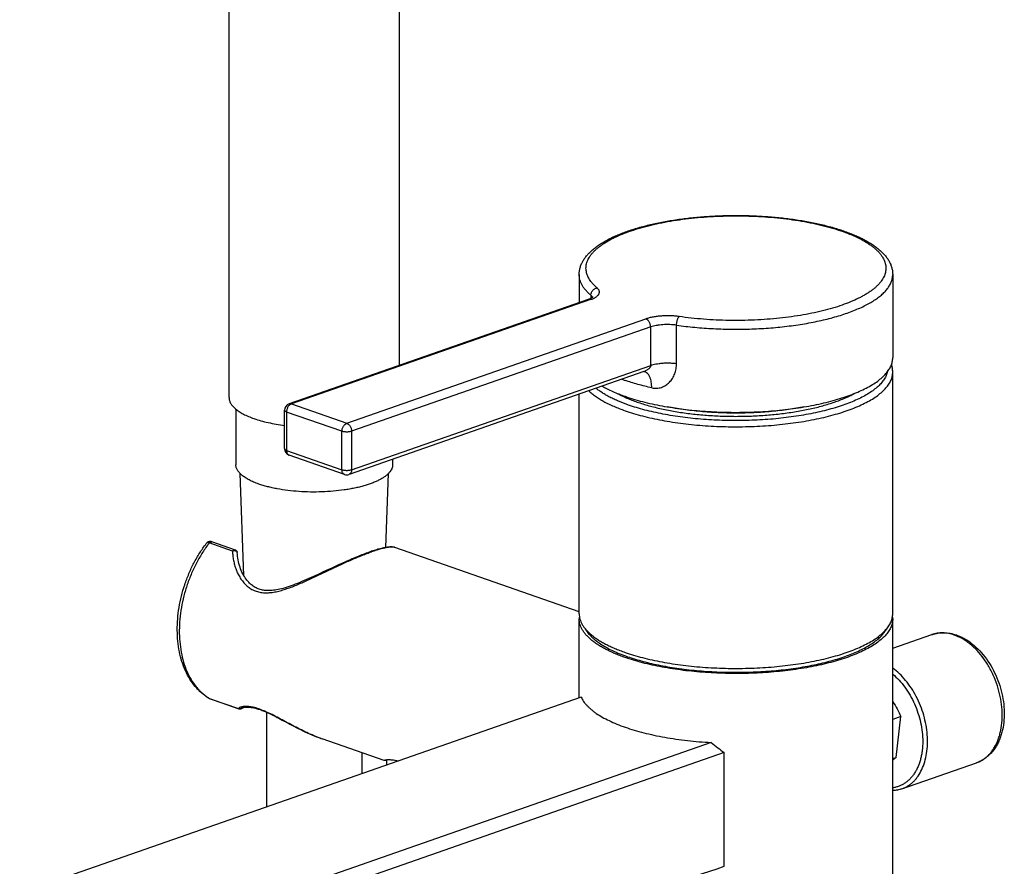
# Model space of a CAD drawing. Header units: millimetres. Extents: x 46 to 1053, y -1019 to 1364.
# Tile 3 of 31: x 133 to 277, y -146 to -21. Entities that reach past the tile are written whole.
import ezdxf

# ---------------------------------------------------------------- set-up
doc = ezdxf.new("R2010")
doc.units = ezdxf.units.MM
doc.header["$LTSCALE"] = 23.1
doc.layers.get('0').update_dxf_attribs({"linetype": 'CONTINUOUS'})

msp = doc.modelspace()

# ---------------------------------------------------------------- linework, layer by layer
at = {"color": 7, "linetype": 'CONTINUOUS'}
for p, q in [((188.72, -72.1), (188.72, 98)), ((163.72, -76.82), (163.72, 25.66)), ((215.09, -58.79), (215.09, -62.91)), ((261.09, -58.79), (261.09, -70.97)), ((216.8, -61.82), (216.8, -62.29)), ((216.42, -62.45), (172.53, -77.75)), ((216.75, -62.46), (172.86, -77.75)), ((180.99, -80.59), (224.88, -65.29)), ((229.38, -71.83), (229.38, -66.21)), ((225.58, -66.47), (181.7, -81.77)), ((225.58, -72.1), (225.58, -66.47)), ((181.7, -87.4), (225.58, -72.1)), ((224.59, -73.01), (181.32, -88.09)), ((261.09, -108.51), (261.09, -73.08)), ((215.09, -108.51), (215.09, -76.32)), ((172.86, -77.75), (180.99, -80.59)), ((164.72, -78.53), (164.72, -86.66)), ((171.86, -84.31), (171.86, -78.69)), ((172.15, -78.94), (172.15, -84.56)), ((180.29, -81.77), (172.15, -78.94)), ((180.29, -87.4), (180.29, -81.77)), ((181.7, -81.77), (181.7, -87.4)), ((172.15, -84.56), (180.29, -87.4)), ((180.66, -88.09), (172.53, -85.26)), ((187.72, -85.86), (187.72, -86.66)), ((165.89, -102.93), (165.33, -87.95)), ((186.7, -98.8), (187.11, -87.95)), ((160.37, -98.23), (160.37, -98.23)), ((164.23, -99.33), (160.81, -98.14)), ((164.66, -99.18), (161.18, -97.97)), ((164.93, -99.55), (164.93, -99.55)), ((188.02, -98.79), (188.02, -98.79)), ((215.09, -108.23), (188.02, -98.79)), ((215.09, -120.84), (215.09, -109.26)), ((261.09, -911.2), (261.09, -109.26)), ((261.09, -113.58), (266.85, -111.57)), ((215.38, -120.74), (133.01, -149.45)), ((160.7, -120.86), (160.7, -120.86)), ((160.7, -120.86), (160.7, -120.86)), ((160.81, -120.92), (165.1, -122.41)), ((160.85, -120.94), (165.15, -122.44)), ((165.64, -122.33), (165.66, -122.32)), ((165.66, -122.32), (165.66, -122.32)), ((169.22, -122.95), (169.22, -136.83)), ((171.52, -124.1), (172.34, -124.53)), ((262.27, -123.6), (261.09, -124.01)), ((261.58, -129.59), (262.27, -123.6)), ((186.5, -130.03), (177.36, -126.84)), ((234.47, -127.39), (152.1, -156.11)), ((236.37, -128.88), (153.16, -157.88)), ((183.22, -128.89), (183.22, -131.95)), ((186.83, -129.91), (186.83, -130.69)), ((236.37, -145.54), (236.37, -128.88)), ((261.09, -129.76), (261.58, -129.59)), ((262.44, -134.18), (273.4, -130.36))]:
    msp.add_line(p, q, dxfattribs=at)
for points in [[(224.59, -73.01), (224.6, -73.01), (224.61, -73.01), (224.62, -73.01), (224.62, -73.01), (224.62, -73.01)], [(161.18, -97.97), (161.16, -97.96), (161.12, -97.95), (161.08, -97.94), (161.04, -97.94), (161, -97.93), (160.96, -97.93), (160.92, -97.93), (160.88, -97.93), (160.84, -97.94), (160.8, -97.95), (160.76, -97.96), (160.72, -97.97), (160.68, -97.98), (160.65, -98), (160.61, -98.02), (160.57, -98.04), (160.54, -98.06), (160.5, -98.08), (160.47, -98.11), (160.44, -98.14), (160.41, -98.17), (160.38, -98.21), (160.37, -98.23)], [(164.95, -99.81), (164.93, -99.54), (164.93, -99.51), (164.92, -99.49), (164.92, -99.46), (164.91, -99.43), (164.9, -99.41), (164.89, -99.38), (164.88, -99.36), (164.86, -99.34), (164.85, -99.32), (164.83, -99.3), (164.81, -99.28), (164.79, -99.26), (164.77, -99.24), (164.75, -99.23), (164.73, -99.21), (164.7, -99.2), (164.68, -99.19), (164.66, -99.18)], [(184.46, -99.43), (184.27, -99.5), (184.06, -99.57), (183.85, -99.65), (183.64, -99.73), (183.42, -99.81), (183.2, -99.9), (182.98, -99.99), (182.75, -100.08), (182.51, -100.17), (182.27, -100.27), (182.03, -100.38), (181.78, -100.48), (181.52, -100.59), (181.26, -100.7), (181, -100.82), (180.73, -100.94), (180.46, -101.06), (180.18, -101.19), (179.89, -101.31), (179.6, -101.45), (179.31, -101.58), (179.01, -101.72), (178.7, -101.86), (178.08, -102.15)], [(188.02, -98.79), (187.98, -98.78), (187.92, -98.76), (187.86, -98.75), (187.79, -98.74), (187.72, -98.73), (187.65, -98.72), (187.57, -98.72), (187.49, -98.72), (187.4, -98.72), (187.3, -98.72), (187.2, -98.73), (187.08, -98.74), (186.96, -98.76), (186.83, -98.78), (186.69, -98.8), (186.54, -98.83), (186.38, -98.86), (186.23, -98.9), (186.07, -98.94), (185.9, -98.98), (185.74, -99.03), (185.56, -99.07), (185.39, -99.13), (185.21, -99.18), (185.02, -99.24), (184.84, -99.3), (184.64, -99.36), (184.46, -99.43)], [(178.08, -102.15), (177.44, -102.44), (177.11, -102.6), (176.78, -102.75), (176.45, -102.9), (176.11, -103.05), (175.77, -103.21), (175.44, -103.36), (175.1, -103.51), (174.76, -103.65), (174.42, -103.79), (174.09, -103.93), (173.76, -104.07), (173.44, -104.19), (173.13, -104.31), (172.82, -104.42), (172.52, -104.53), (172.23, -104.62), (171.95, -104.71), (171.68, -104.79), (171.42, -104.86), (171.16, -104.92), (170.92, -104.97), (170.69, -105.02), (170.47, -105.05), (170.25, -105.08), (170.05, -105.1), (169.85, -105.12), (169.66, -105.13), (169.47, -105.13), (169.29, -105.13), (169.11, -105.11), (168.94, -105.1), (168.78, -105.07), (168.61, -105.04), (168.46, -105.01), (168.3, -104.97), (168.15, -104.92), (168, -104.86), (167.85, -104.8), (167.7, -104.73), (167.56, -104.66), (167.42, -104.57), (167.28, -104.48), (167.14, -104.38), (167.01, -104.28), (166.87, -104.16), (166.74, -104.04), (166.6, -103.9), (166.47, -103.76), (166.34, -103.6), (166.22, -103.43), (166.09, -103.26), (165.97, -103.07), (165.85, -102.87), (165.74, -102.65), (165.62, -102.43), (165.52, -102.19), (165.42, -101.95), (165.33, -101.7), (165.25, -101.44), (165.17, -101.17), (165.11, -100.9), (165.05, -100.63), (165.01, -100.35), (164.97, -100.08), (164.95, -99.81)], [(160.7, -120.86), (160.73, -120.88), (160.76, -120.9), (160.8, -120.92)], [(160.8, -120.92), (160.83, -120.93), (160.85, -120.94)], [(165.15, -122.44), (165.16, -122.44), (165.19, -122.45), (165.22, -122.45), (165.25, -122.46), (165.28, -122.46), (165.31, -122.46), (165.34, -122.46), (165.37, -122.46), (165.4, -122.45), (165.43, -122.45), (165.46, -122.44), (165.49, -122.43), (165.52, -122.42), (165.54, -122.4), (165.57, -122.39), (165.6, -122.37), (165.62, -122.35), (165.64, -122.33)], [(165.65, -122.33), (165.65, -122.32), (165.66, -122.32), (165.67, -122.31), (165.69, -122.31), (165.71, -122.3), (165.74, -122.29), (165.77, -122.27), (165.81, -122.26), (165.86, -122.25), (165.91, -122.24), (165.97, -122.23), (166.04, -122.22), (166.13, -122.21), (166.22, -122.2), (166.32, -122.19), (166.42, -122.19), (166.53, -122.2), (166.63, -122.2), (166.75, -122.21), (166.86, -122.22), (166.98, -122.24), (167.1, -122.25), (167.22, -122.28), (167.34, -122.3), (167.47, -122.33), (167.59, -122.36), (167.72, -122.4), (167.86, -122.44), (167.99, -122.48), (168.13, -122.52), (168.28, -122.57), (168.42, -122.62), (168.57, -122.68), (168.72, -122.74), (168.88, -122.81), (169.05, -122.87), (169.21, -122.95), (169.39, -123.03), (169.57, -123.11), (169.75, -123.2), (169.94, -123.29), (170.14, -123.39), (170.35, -123.49), (170.57, -123.6), (170.79, -123.72), (171.03, -123.84), (171.27, -123.97), (171.52, -124.1)], [(172.34, -124.53), (172.63, -124.69), (172.93, -124.85), (173.24, -125.01), (173.55, -125.17), (173.87, -125.33), (174.2, -125.49), (174.53, -125.66), (174.86, -125.81), (175.2, -125.97), (175.53, -126.12), (175.87, -126.27), (176.2, -126.41), (176.54, -126.54), (176.87, -126.67), (177.19, -126.79), (177.36, -126.84)]]:
    msp.add_lwpolyline(points, dxfattribs=at)
for centre, radius, start, end in [((230.59, -49.15), 26.63, 249.7436, 250.7918), ((172.86, -78.69), 1, 109.2171, 180), ((172.86, -84.31), 1, 180, 250.7829), ((180.99, -87.15), 1, 250.7829, 289.2171), ((161.11, -98.18), 0.22, 70.7827, 71.9798), ((217.9, -109.26), 2.81, 172.3103, 179.9954), ((258.27, -109.26), 2.82, 0.0207, 7.7384), ((161.02, -120.35), 0.608, 238.5668, 239.2157), ((164.39, -115.06), 6.87, 237.5906, 238.5941), ((160.93, -120.73), 0.223, 238.5741, 249.5175), ((160.92, -120.73), 0.219, 249.5675, 250.777), ((165.32, -121.97), 0.493, 244.0783, 250.6276), ((165.26, -122.14), 0.314, 240.4925, 250.753), ((165.32, -121.97), 0.491, 250.6322, 251.6326), ((165.32, -121.98), 0.483, 301.0398, 304.8939), ((165.32, -121.98), 0.483, 300.8067, 301.0389), ((165.31, -121.98), 0.484, 304.8946, 307.8112), ((165.31, -121.98), 0.485, 307.8109, 308.6874), ((165.31, -121.98), 0.486, 308.688, 311.3376), ((165.31, -121.98), 0.486, 311.3373, 312.4273), ((165.31, -121.98), 0.487, 312.4279, 314.805), ((248.74, -128.99), 12.36, 358.6311, 1.3498), ((271.96, -126.23), 4.37, 289.2172, 290.5923)]:
    msp.add_arc(centre, radius, start, end, dxfattribs=at)
msp.add_ellipse((238.09, -106.82), major_axis=(-18.52, 26.07), ratio=0.523223, start_param=-4.235701, end_param=-4.152547, dxfattribs=at)
for points, knots in [([(215.09, -58.79), (215.09, -58.62), (215.11, -58.28), (215.22, -57.78), (215.39, -57.3), (215.62, -56.83), (215.9, -56.38), (216.24, -55.95), (216.63, -55.53), (217.06, -55.13), (217.54, -54.75), (218.07, -54.38), (218.64, -54.02), (219.25, -53.68), (219.9, -53.35), (220.6, -53.04), (221.33, -52.74), (222.38, -52.35), (223.78, -51.9), (225.57, -51.44), (227.47, -51.04), (229.47, -50.71), (231.55, -50.45), (233.7, -50.26), (235.88, -50.14), (238.09, -50.11), (240.3, -50.14), (242.48, -50.26), (244.63, -50.45), (246.71, -50.71), (248.71, -51.04), (250.62, -51.44), (252.4, -51.9), (253.8, -52.35), (254.85, -52.74), (255.58, -53.04), (256.28, -53.35), (256.93, -53.68), (257.55, -54.02), (258.12, -54.38), (258.64, -54.75), (259.12, -55.13), (259.56, -55.53), (259.94, -55.95), (260.28, -56.38), (260.57, -56.83), (260.8, -57.3), (260.96, -57.78), (261.07, -58.28), (261.09, -58.62), (261.09, -58.79)], [0, 0, 0, 0, 0.009607, 0.019256, 0.029, 0.038898, 0.04902, 0.059438, 0.070222, 0.081436, 0.09313, 0.105347, 0.118118, 0.131465, 0.145399, 0.159925, 0.175041, 0.190739, 0.223819, 0.259011, 0.296101, 0.334832, 0.374912, 0.416025, 0.457836, 0.5, 0.542164, 0.583976, 0.625088, 0.665168, 0.703899, 0.740989, 0.776181, 0.809261, 0.824959, 0.840075, 0.854601, 0.868535, 0.881882, 0.894653, 0.90687, 0.918564, 0.929778, 0.940562, 0.95098, 0.961102, 0.971, 0.980744, 0.990393, 1, 1, 1, 1]), ([(217.73, -60.75), (217.61, -60.65), (217.39, -60.45), (217.09, -60.14), (216.82, -59.82), (216.6, -59.5), (216.42, -59.18), (216.27, -58.85), (216.17, -58.52), (216.11, -58.19), (216.08, -57.86), (216.1, -57.52), (216.17, -57.19), (216.27, -56.86), (216.41, -56.53), (216.59, -56.21), (216.82, -55.89), (217.08, -55.57), (217.38, -55.26), (217.72, -54.95), (218.1, -54.65), (218.51, -54.35), (218.96, -54.06), (219.45, -53.77), (219.97, -53.5), (220.72, -53.14), (221.74, -52.7), (223.07, -52.24), (224.5, -51.81), (226.04, -51.42), (227.66, -51.09), (229.36, -50.8), (231.13, -50.57), (232.94, -50.38), (234.8, -50.26), (236.68, -50.19), (238.57, -50.17), (240.45, -50.22), (242.32, -50.32), (244.16, -50.47), (245.95, -50.68), (247.69, -50.94), (249.35, -51.25), (250.93, -51.61), (252.42, -52.02), (253.37, -52.33), (253.82, -52.49)], [0, 0, 0, 0, 0.010403, 0.020256, 0.029593, 0.038455, 0.046895, 0.054976, 0.062775, 0.070378, 0.077881, 0.085381, 0.09298, 0.100771, 0.108842, 0.117269, 0.126116, 0.135437, 0.145273, 0.155658, 0.166613, 0.178157, 0.190299, 0.203042, 0.216387, 0.23033, 0.259967, 0.291858, 0.32586, 0.361801, 0.39948, 0.438675, 0.479148, 0.520644, 0.562899, 0.60564, 0.64859, 0.691469, 0.733999, 0.775904, 0.816916, 0.856774, 0.895232, 0.93206, 0.967045, 1, 1, 1, 1]), ([(253.82, -52.49), (254.25, -52.64), (255.05, -52.95), (256.02, -53.39), (256.72, -53.77), (257.2, -54.05), (257.65, -54.33), (258.06, -54.63), (258.44, -54.93), (258.78, -55.23), (259.08, -55.54), (259.34, -55.86), (259.57, -56.18), (259.75, -56.5), (259.9, -56.82), (260.01, -57.15), (260.07, -57.48), (260.1, -57.81), (260.08, -58.14), (260.03, -58.47), (259.93, -58.8), (259.74, -59.24), (259.48, -59.67), (259.15, -60.08), (258.86, -60.39), (258.53, -60.7), (258.16, -61), (257.76, -61.29), (257.32, -61.58), (256.84, -61.87), (256.15, -62.24), (255.2, -62.69), (253.96, -63.17), (252.61, -63.63), (251.15, -64.03), (249.59, -64.4), (247.95, -64.72), (246.24, -64.98), (244.47, -65.2), (242.66, -65.36), (240.81, -65.47), (238.94, -65.52), (237.07, -65.52), (235.2, -65.46), (233.35, -65.35), (231.54, -65.18), (230.35, -65.03), (229.76, -64.95)], [0, 0, 0, 0, 0.032241, 0.062083, 0.07608, 0.089452, 0.102198, 0.114323, 0.125837, 0.136755, 0.147102, 0.156911, 0.166223, 0.175093, 0.183585, 0.191777, 0.199757, 0.207622, 0.215474, 0.223417, 0.231547, 0.239957, 0.257904, 0.267586, 0.277796, 0.28857, 0.299935, 0.311907, 0.324499, 0.337715, 0.351558, 0.381095, 0.413045, 0.447285, 0.483657, 0.521972, 0.562015, 0.603551, 0.646328, 0.690081, 0.734534, 0.779405, 0.824406, 0.869251, 0.913651, 0.957326, 1, 1, 1, 1]), ([(216.8, -61.82), (216.67, -61.71), (216.41, -61.47), (216.06, -61.1), (215.76, -60.73), (215.52, -60.34), (215.33, -59.96), (215.19, -59.57), (215.11, -59.18), (215.09, -58.92), (215.09, -58.79)], [0, 0, 0, 0, 0.149801, 0.290724, 0.42339, 0.548628, 0.667495, 0.781294, 0.891557, 1, 1, 1, 1]), ([(229.38, -66.21), (230.27, -66.33), (232.07, -66.55), (234.82, -66.74), (237.61, -66.82), (240.41, -66.78), (243.18, -66.63), (245.87, -66.35), (248.04, -66.03), (249.71, -65.71), (250.9, -65.45), (252.04, -65.17), (253.13, -64.86), (254.17, -64.53), (255.14, -64.17), (256.06, -63.8), (256.9, -63.41), (257.68, -63), (258.38, -62.58), (259, -62.14), (259.55, -61.69), (260.02, -61.22), (260.41, -60.75), (260.71, -60.27), (260.89, -59.86), (261, -59.53), (261.05, -59.28), (261.08, -59.03), (261.09, -58.87), (261.09, -58.79)], [0, 0, 0, 0, 0.077714, 0.157718, 0.238972, 0.320409, 0.40096, 0.479571, 0.555232, 0.59166, 0.627003, 0.661156, 0.694023, 0.725516, 0.755558, 0.784083, 0.811038, 0.836386, 0.860111, 0.882217, 0.90274, 0.921748, 0.939353, 0.955722, 0.97108, 0.978474, 0.985728, 0.992888, 1, 1, 1, 1]), ([(217.12, -62.08), (217.12, -62.08), (217.11, -62.08), (217.11, -62.09), (217.11, -62.09), (217.1, -62.1), (217.1, -62.1), (217.09, -62.11), (217.07, -62.12), (217.05, -62.14), (217.02, -62.16), (216.99, -62.19), (216.94, -62.21), (216.9, -62.24), (216.84, -62.27), (216.78, -62.3), (216.69, -62.34), (216.57, -62.39), (216.47, -62.43), (216.42, -62.45)], [0, 0, 0, 0, 0.002576, 0.00738, 0.014525, 0.023996, 0.035768, 0.049807, 0.066075, 0.105119, 0.152516, 0.207856, 0.270721, 0.340704, 0.417418, 0.500495, 0.58959, 0.784557, 1, 1, 1, 1]), ([(216.75, -62.46), (216.82, -62.43), (216.97, -62.38), (217.17, -62.29), (217.36, -62.19), (217.53, -62.09), (217.67, -61.99), (217.8, -61.88), (217.9, -61.77), (217.98, -61.66), (218.03, -61.55), (218.06, -61.43), (218.07, -61.31), (218.05, -61.2), (218, -61.08), (217.93, -60.97), (217.84, -60.86), (217.77, -60.79), (217.73, -60.75)], [0, 0, 0, 0, 0.095146, 0.184376, 0.26748, 0.344348, 0.414992, 0.479579, 0.538477, 0.592314, 0.642033, 0.688923, 0.734579, 0.780751, 0.829122, 0.881119, 0.937828, 1, 1, 1, 1]), ([(216.8, -61.82), (216.8, -61.76), (216.82, -61.63), (216.87, -61.45), (216.95, -61.28), (217.07, -61.12), (217.21, -60.98), (217.37, -60.87), (217.54, -60.79), (217.67, -60.76), (217.73, -60.75)], [0, 0, 0, 0, 0.12151, 0.245963, 0.372599, 0.500372, 0.62809, 0.754569, 0.878781, 1, 1, 1, 1]), ([(217.04, -62.15), (217.03, -62.12), (217.01, -62.06), (216.95, -61.98), (216.89, -61.9), (216.83, -61.85), (216.8, -61.82)], [0, 0, 0, 0, 0.221635, 0.459631, 0.718122, 1, 1, 1, 1]), ([(216.75, -62.46), (216.72, -62.45), (216.66, -62.43), (216.58, -62.42), (216.49, -62.43), (216.44, -62.44), (216.42, -62.45)], [0, 0, 0, 0, 0.263738, 0.516127, 0.760248, 1, 1, 1, 1]), ([(229.76, -64.95), (229.55, -64.92), (229.13, -64.87), (228.48, -64.83), (227.83, -64.83), (227.18, -64.86), (226.54, -64.92), (225.95, -65.01), (225.39, -65.13), (225.04, -65.23), (224.88, -65.29)], [0, 0, 0, 0, 0.127844, 0.259787, 0.393357, 0.526036, 0.65533, 0.77885, 0.894386, 1, 1, 1, 1]), ([(229.38, -66.21), (229.38, -66.14), (229.39, -66.02), (229.41, -65.82), (229.45, -65.63), (229.49, -65.45), (229.55, -65.29), (229.6, -65.17), (229.65, -65.08), (229.69, -65.03), (229.72, -64.99), (229.75, -64.96), (229.76, -64.95)], [0, 0, 0, 0, 0.140811, 0.286225, 0.431374, 0.571401, 0.701735, 0.818372, 0.870577, 0.918316, 0.961451, 1, 1, 1, 1]), ([(225.58, -66.47), (225.58, -66.41), (225.57, -66.28), (225.53, -66.1), (225.47, -65.91), (225.38, -65.74), (225.28, -65.59), (225.12, -65.42), (224.98, -65.33), (224.88, -65.29)], [0, 0, 0, 0, 0.129294, 0.262705, 0.397464, 0.53068, 0.659601, 0.781888, 1, 1, 1, 1]), ([(229.38, -66.21), (229.22, -66.18), (228.89, -66.15), (228.39, -66.12), (227.88, -66.11), (227.37, -66.14), (226.88, -66.18), (226.41, -66.26), (225.98, -66.35), (225.71, -66.43), (225.58, -66.47)], [0, 0, 0, 0, 0.127844, 0.259787, 0.393357, 0.526036, 0.65533, 0.77885, 0.894385, 1, 1, 1, 1]), ([(221.83, -76.64), (222.24, -76.78), (223.09, -77.06), (224.41, -77.43), (225.8, -77.76), (227.26, -78.05), (228.78, -78.31), (230.35, -78.53), (231.97, -78.71), (233.61, -78.84), (235.28, -78.94), (236.96, -78.99), (238.65, -78.99), (240.34, -78.96), (242.02, -78.88), (243.67, -78.76), (245.3, -78.59), (246.88, -78.39), (248.42, -78.14), (249.9, -77.86), (251.32, -77.54), (252.66, -77.18), (253.93, -76.8), (255.11, -76.37), (256.2, -75.93), (257.2, -75.45), (258.09, -74.95), (258.87, -74.43), (259.54, -73.89), (260.1, -73.33), (260.54, -72.75), (260.81, -72.26), (260.95, -71.86), (261.03, -71.56), (261.08, -71.27), (261.09, -71.07), (261.09, -70.97)], [0, 0, 0, 0, 0.030823, 0.063265, 0.0972, 0.132487, 0.168973, 0.206495, 0.244883, 0.283958, 0.323536, 0.363431, 0.403453, 0.443412, 0.483117, 0.52238, 0.561017, 0.598847, 0.635698, 0.671401, 0.705803, 0.738757, 0.770133, 0.799816, 0.827708, 0.853739, 0.877862, 0.900069, 0.920394, 0.93893, 0.955843, 0.971393, 0.978774, 0.985961, 0.993015, 1, 1, 1, 1]), ([(225.58, -72.1), (225.58, -72.13), (225.58, -72.18), (225.55, -72.27), (225.52, -72.35), (225.47, -72.42), (225.42, -72.49), (225.33, -72.58), (225.22, -72.68), (225.07, -72.78), (224.92, -72.87), (224.76, -72.95), (224.64, -72.99), (224.59, -73.01)], [0, 0, 0, 0, 0.059614, 0.120446, 0.182138, 0.244469, 0.307157, 0.370041, 0.496006, 0.622053, 0.74807, 0.874045, 1, 1, 1, 1]), ([(225.58, -72.1), (225.7, -72.06), (225.95, -71.98), (226.36, -71.89), (226.82, -71.82), (227.31, -71.76), (227.83, -71.74), (228.36, -71.74), (228.88, -71.77), (229.22, -71.81), (229.38, -71.83)], [0, 0, 0, 0, 0.095873, 0.205233, 0.326684, 0.457711, 0.594802, 0.73377, 0.870207, 1, 1, 1, 1]), ([(225.74, -75.39), (225.86, -75.42), (226.1, -75.46), (226.46, -75.46), (226.81, -75.42), (227.15, -75.33), (227.48, -75.2), (227.79, -75.03), (228.07, -74.82), (228.34, -74.58), (228.58, -74.3), (228.79, -74.01), (228.97, -73.68), (229.12, -73.34), (229.24, -72.98), (229.32, -72.61), (229.37, -72.22), (229.38, -71.96), (229.38, -71.83)], [0, 0, 0, 0, 0.061781, 0.122705, 0.183071, 0.243161, 0.303232, 0.363499, 0.42413, 0.485255, 0.546973, 0.609358, 0.672462, 0.736332, 0.801002, 0.866492, 0.932826, 1, 1, 1, 1]), ([(261.09, -73.08), (261.09, -72.89), (261.06, -72.52), (260.97, -72.15), (260.91, -71.97)], [0, 0, 0, 0, 0.497402, 1, 1, 1, 1]), ([(221.83, -78.75), (222.24, -78.89), (223.09, -79.17), (224.41, -79.53), (225.8, -79.87), (227.26, -80.16), (228.78, -80.42), (230.35, -80.64), (231.97, -80.82), (233.61, -80.95), (235.28, -81.05), (236.96, -81.1), (238.65, -81.1), (240.34, -81.07), (242.02, -80.99), (243.67, -80.87), (245.3, -80.7), (246.88, -80.5), (248.42, -80.25), (249.9, -79.97), (251.32, -79.65), (252.66, -79.29), (253.93, -78.9), (255.11, -78.48), (256.2, -78.03), (257.2, -77.56), (258.09, -77.06), (258.87, -76.54), (259.54, -75.99), (260.1, -75.44), (260.54, -74.86), (260.81, -74.37), (260.95, -73.97), (261.03, -73.67), (261.08, -73.38), (261.09, -73.18), (261.09, -73.08)], [0, 0, 0, 0, 0.030823, 0.063265, 0.0972, 0.132487, 0.168973, 0.206495, 0.244883, 0.283958, 0.323536, 0.363431, 0.403453, 0.443412, 0.483117, 0.52238, 0.561017, 0.598847, 0.635698, 0.671401, 0.705803, 0.738757, 0.770133, 0.799816, 0.827708, 0.853739, 0.877862, 0.900069, 0.920394, 0.93893, 0.955843, 0.971393, 0.978774, 0.985961, 0.993015, 1, 1, 1, 1]), ([(260.32, -73.03), (260.3, -73.12), (260.25, -73.3), (260.11, -73.68), (259.86, -74.14), (259.45, -74.68), (258.94, -75.2), (258.32, -75.71), (257.6, -76.21), (256.78, -76.68), (255.87, -77.13), (254.86, -77.56), (253.78, -77.96), (252.61, -78.33), (251.37, -78.68), (250.07, -78.99), (248.7, -79.27), (247.28, -79.51), (245.81, -79.72), (244.31, -79.9), (242.24, -80.08), (239.62, -80.21), (236.47, -80.2), (233.85, -80.07), (231.79, -79.89), (230.29, -79.71), (228.82, -79.5), (227.4, -79.25), (226.04, -78.97), (224.74, -78.66), (223.5, -78.31), (222.71, -78.06), (222.32, -77.92)], [0, 0, 0, 0, 0.007069, 0.014326, 0.029592, 0.046148, 0.064235, 0.084011, 0.105566, 0.12894, 0.154129, 0.181098, 0.209785, 0.240108, 0.271965, 0.30524, 0.339806, 0.375522, 0.412239, 0.449801, 0.488046, 0.565902, 0.644436, 0.722253, 0.760463, 0.797982, 0.834646, 0.870301, 0.904797, 0.937995, 0.969768, 1, 1, 1, 1]), ([(225.74, -75.39), (225.74, -75.25), (225.73, -74.97), (225.68, -74.56), (225.61, -74.23), (225.53, -73.98), (225.46, -73.81), (225.38, -73.65), (225.27, -73.46), (225.11, -73.27), (224.91, -73.12), (224.75, -73.04), (224.67, -73.02), (224.62, -73.01)], [0, 0, 0, 0, 0.149582, 0.297579, 0.44029, 0.508595, 0.574344, 0.637245, 0.697135, 0.807641, 0.907333, 0.954279, 1, 1, 1, 1]), ([(225.74, -75.39), (225.06, -75.24), (224.05, -74.99), (222.75, -74.61), (222.13, -74.4), (221.83, -74.3)], [0, 0, 0, 0, 0.517841, 0.763648, 1, 1, 1, 1]), ([(216.49, -75.83), (216.64, -75.97), (216.96, -76.25), (217.48, -76.65), (218.07, -77.03), (218.71, -77.41), (219.41, -77.77), (220.17, -78.11), (220.98, -78.44), (221.54, -78.65), (221.83, -78.75)], [0, 0, 0, 0, 0.100194, 0.207334, 0.321612, 0.443109, 0.571814, 0.707642, 0.850439, 1, 1, 1, 1]), ([(222.32, -77.92), (221.84, -77.75), (221.13, -77.48), (220.23, -77.08), (219.61, -76.78), (219.03, -76.47), (218.5, -76.14), (218.01, -75.81), (217.71, -75.58), (217.56, -75.46)], [0, 0, 0, 0, 0.286348, 0.42068, 0.548922, 0.670987, 0.786833, 0.896477, 1, 1, 1, 1]), ([(218.46, -75.15), (218.7, -75.29), (219.22, -75.56), (220.03, -75.94), (220.9, -76.31), (221.51, -76.53), (221.83, -76.64)], [0, 0, 0, 0, 0.229091, 0.472343, 0.729456, 1, 1, 1, 1]), ([(220.77, -76.25), (220.98, -76.36), (221.41, -76.59), (222.09, -76.9), (222.83, -77.2), (223.33, -77.39), (223.6, -77.48)], [0, 0, 0, 0, 0.230747, 0.474532, 0.731078, 1, 1, 1, 1]), ([(223.6, -77.48), (223.87, -77.57), (224.44, -77.76), (225.32, -78.02), (226.23, -78.26), (227.52, -78.56), (229.21, -78.88), (231.33, -79.19), (233.52, -79.41), (235.78, -79.54), (238.06, -79.59), (240.35, -79.54), (242.6, -79.41), (244.8, -79.19), (246.92, -78.89), (248.61, -78.57), (249.9, -78.27), (250.82, -78.03), (251.7, -77.77), (252.54, -77.5), (253.33, -77.21), (254.07, -76.91), (254.76, -76.59), (255.2, -76.36), (255.41, -76.25)], [0, 0, 0, 0, 0.027018, 0.05514, 0.084306, 0.114448, 0.17736, 0.243246, 0.311412, 0.381124, 0.451622, 0.522129, 0.591871, 0.660086, 0.726038, 0.789034, 0.819224, 0.848442, 0.876619, 0.903694, 0.929612, 0.954326, 0.977798, 1, 1, 1, 1]), ([(163.72, -76.82), (163.72, -76.89), (163.73, -77.04), (163.78, -77.25), (163.85, -77.47), (163.96, -77.68), (164.09, -77.89), (164.26, -78.09), (164.45, -78.3), (164.67, -78.49), (164.92, -78.69), (165.2, -78.88), (165.5, -79.07), (165.95, -79.31), (166.58, -79.6), (167.1, -79.8), (167.38, -79.9)], [0, 0, 0, 0, 0.042413, 0.085555, 0.13011, 0.176689, 0.225809, 0.277888, 0.333254, 0.392148, 0.45474, 0.52114, 0.591406, 0.665552, 0.825336, 1, 1, 1, 1]), ([(172.86, -77.75), (172.76, -77.79), (172.62, -77.88), (172.46, -78.05), (172.36, -78.2), (172.27, -78.37), (172.2, -78.56), (172.16, -78.75), (172.15, -78.87), (172.15, -78.94)], [0, 0, 0, 0, 0.218112, 0.340399, 0.46932, 0.602536, 0.737295, 0.870706, 1, 1, 1, 1]), ([(172.53, -77.75), (172.56, -77.74), (172.61, -77.72), (172.69, -77.72), (172.78, -77.73), (172.83, -77.74), (172.86, -77.75)], [0, 0, 0, 0, 0.239752, 0.483873, 0.736262, 1, 1, 1, 1]), ([(172.15, -78.94), (172.11, -78.92), (172.05, -78.9), (171.98, -78.86), (171.94, -78.83), (171.9, -78.79), (171.88, -78.76), (171.86, -78.73), (171.86, -78.7), (171.86, -78.69)], [0, 0, 0, 0, 0.334532, 0.479032, 0.608081, 0.722358, 0.823525, 0.914573, 1, 1, 1, 1]), ([(248.17, -78.18), (247.39, -78.33), (245.77, -78.6), (243.28, -78.89), (240.71, -79.06), (238.09, -79.12), (235.47, -79.06), (232.9, -78.89), (230.41, -78.6), (228.79, -78.33), (228.01, -78.18)], [0, 0, 0, 0, 0.118583, 0.242623, 0.370373, 0.5, 0.629627, 0.757377, 0.881417, 1, 1, 1, 1]), ([(167.38, -79.9), (167.71, -80.02), (168.4, -80.23), (169.48, -80.5), (170.65, -80.73), (171.45, -80.85), (171.86, -80.9)], [0, 0, 0, 0, 0.2273, 0.471182, 0.729543, 1, 1, 1, 1]), ([(180.29, -81.77), (180.29, -81.71), (180.29, -81.58), (180.33, -81.39), (180.4, -81.21), (180.49, -81.04), (180.59, -80.88), (180.75, -80.72), (180.89, -80.62), (180.99, -80.59)], [0, 0, 0, 0, 0.129294, 0.262705, 0.397464, 0.53068, 0.659601, 0.781888, 1, 1, 1, 1]), ([(180.99, -80.59), (181.09, -80.62), (181.23, -80.72), (181.39, -80.88), (181.5, -81.04), (181.58, -81.21), (181.65, -81.39), (181.69, -81.58), (181.7, -81.71), (181.7, -81.77)], [0, 0, 0, 0, 0.218112, 0.340399, 0.46932, 0.602536, 0.737295, 0.870706, 1, 1, 1, 1]), ([(181.7, -81.77), (181.65, -81.79), (181.54, -81.82), (181.37, -81.85), (181.19, -81.87), (180.99, -81.88), (180.8, -81.87), (180.61, -81.85), (180.44, -81.82), (180.33, -81.79), (180.29, -81.77)], [0, 0, 0, 0, 0.109864, 0.232446, 0.363935, 0.5, 0.636065, 0.767554, 0.890136, 1, 1, 1, 1]), ([(171.86, -84.31), (171.86, -84.33), (171.86, -84.35), (171.88, -84.38), (171.9, -84.42), (171.94, -84.45), (171.98, -84.48), (172.05, -84.52), (172.11, -84.55), (172.15, -84.56)], [0, 0, 0, 0, 0.085427, 0.176475, 0.277642, 0.391919, 0.520968, 0.665468, 1, 1, 1, 1]), ([(172.15, -84.56), (172.15, -84.64), (172.17, -84.8), (172.23, -84.98), (172.31, -85.1), (172.37, -85.17), (172.45, -85.22), (172.5, -85.25), (172.53, -85.26)], [0, 0, 0, 0, 0.288979, 0.549817, 0.66983, 0.783732, 0.893084, 1, 1, 1, 1]), ([(168.09, -89.5), (167.83, -89.41), (167.35, -89.22), (166.77, -88.96), (166.36, -88.73), (166.08, -88.56), (165.83, -88.38), (165.6, -88.2), (165.39, -88.02), (165.21, -87.83), (165.06, -87.64), (164.94, -87.45), (164.84, -87.26), (164.77, -87.06), (164.73, -86.86), (164.72, -86.73), (164.72, -86.66)], [0, 0, 0, 0, 0.174664, 0.334448, 0.408594, 0.47886, 0.54526, 0.607852, 0.666746, 0.722112, 0.774191, 0.823311, 0.86989, 0.914445, 0.957587, 1, 1, 1, 1]), ([(187.72, -86.66), (187.72, -86.71), (187.71, -86.81), (187.68, -87.01), (187.6, -87.26), (187.44, -87.55), (187.22, -87.84), (186.94, -88.12), (186.61, -88.39), (186.22, -88.65), (185.77, -88.9), (185.28, -89.14), (184.73, -89.36), (184.14, -89.57), (183.51, -89.77), (182.83, -89.95), (182.12, -90.11), (181.38, -90.25), (180.34, -90.41), (179, -90.57), (177.34, -90.67), (175.66, -90.68), (173.99, -90.61), (172.37, -90.45), (171.06, -90.26), (170.08, -90.06), (169.38, -89.89), (168.72, -89.71), (168.29, -89.57), (168.09, -89.5)], [0, 0, 0, 0, 0.006986, 0.01404, 0.028592, 0.044143, 0.061057, 0.079594, 0.09992, 0.122128, 0.146253, 0.172285, 0.200179, 0.229864, 0.261241, 0.294198, 0.328601, 0.364307, 0.40116, 0.477624, 0.55659, 0.636569, 0.716041, 0.793501, 0.867505, 0.902794, 0.936731, 0.969175, 1, 1, 1, 1]), ([(180.66, -88.09), (180.63, -88.08), (180.58, -88.06), (180.5, -88), (180.44, -87.93), (180.36, -87.81), (180.3, -87.63), (180.29, -87.48), (180.29, -87.4)], [0, 0, 0, 0, 0.106916, 0.216268, 0.33017, 0.450183, 0.711021, 1, 1, 1, 1]), ([(180.29, -87.4), (180.33, -87.41), (180.44, -87.44), (180.61, -87.47), (180.8, -87.49), (180.99, -87.5), (181.19, -87.49), (181.37, -87.47), (181.54, -87.44), (181.65, -87.41), (181.7, -87.4)], [0, 0, 0, 0, 0.109864, 0.232446, 0.363935, 0.5, 0.636065, 0.767554, 0.890136, 1, 1, 1, 1]), ([(181.7, -87.4), (181.7, -87.48), (181.68, -87.63), (181.62, -87.81), (181.55, -87.93), (181.48, -88), (181.41, -88.06), (181.35, -88.08), (181.32, -88.09)], [0, 0, 0, 0, 0.288979, 0.549817, 0.66983, 0.783732, 0.893084, 1, 1, 1, 1]), ([(160.7, -120.86), (160.52, -120.75), (160.17, -120.52), (159.67, -120.12), (159.2, -119.68), (158.61, -119.03), (157.95, -118.11), (157.3, -116.88), (156.78, -115.53), (156.41, -114.07), (156.19, -112.53), (156.1, -110.92), (156.17, -109.27), (156.37, -107.59), (156.72, -105.91), (157.2, -104.25), (157.81, -102.63), (158.55, -101.07), (159.39, -99.6), (160.03, -98.67), (160.37, -98.23)], [0, 0, 0, 0, 0.025181, 0.0506, 0.07632, 0.1024, 0.155815, 0.211234, 0.26888, 0.328838, 0.391064, 0.455387, 0.521535, 0.58915, 0.657807, 0.727041, 0.796362, 0.865274, 0.9333, 1, 1, 1, 1]), ([(160.81, -98.14), (160.47, -98.58), (159.82, -99.51), (158.96, -101), (158.21, -102.57), (157.57, -104.21), (157.07, -105.89), (156.7, -107.59), (156.48, -109.28), (156.4, -110.96), (156.46, -112.58), (156.67, -114.13), (157.02, -115.59), (157.5, -116.94), (158.12, -118.16), (158.75, -119.06), (159.3, -119.7), (159.75, -120.13), (160.21, -120.52), (160.54, -120.75), (160.71, -120.85)], [0, 0, 0, 0, 0.067231, 0.135972, 0.205736, 0.275997, 0.346217, 0.415857, 0.484397, 0.551356, 0.616305, 0.678891, 0.738858, 0.796067, 0.850522, 0.902389, 0.927471, 0.952051, 0.976201, 1, 1, 1, 1]), ([(160.81, -98.14), (160.76, -98.12), (160.7, -98.1), (160.61, -98.1), (160.55, -98.11), (160.49, -98.13), (160.45, -98.15), (160.4, -98.18), (160.38, -98.21), (160.37, -98.23)], [0, 0, 0, 0, 0.289113, 0.419711, 0.542606, 0.659726, 0.773199, 0.885723, 1, 1, 1, 1]), ([(160.81, -98.14), (160.83, -98.1), (160.88, -98.06), (160.94, -98.01), (161, -97.98), (161.07, -97.96), (161.13, -97.96), (161.16, -97.96), (161.18, -97.97)], [0, 0, 0, 0, 0.28929, 0.423965, 0.551276, 0.784494, 0.893598, 1, 1, 1, 1]), ([(164.66, -99.18), (164.64, -99.18), (164.61, -99.17), (164.53, -99.16), (164.44, -99.18), (164.33, -99.24), (164.26, -99.3), (164.23, -99.33)], [0, 0, 0, 0, 0.10771, 0.219337, 0.457756, 0.719199, 1, 1, 1, 1]), ([(164.23, -99.33), (164.3, -99.29), (164.42, -99.26), (164.58, -99.26), (164.69, -99.28), (164.79, -99.32), (164.87, -99.38), (164.92, -99.46), (164.93, -99.52), (164.93, -99.55)], [0, 0, 0, 0, 0.283967, 0.4225, 0.553948, 0.676246, 0.789272, 0.89555, 1, 1, 1, 1]), ([(164.23, -99.33), (164.23, -99.55), (164.26, -100.01), (164.37, -100.69), (164.53, -101.37), (164.75, -102.03), (165.02, -102.67), (165.36, -103.28), (165.77, -103.85), (166.24, -104.35), (166.69, -104.71), (167.08, -104.95), (167.39, -105.1), (167.72, -105.22), (168.05, -105.32), (168.4, -105.39), (168.76, -105.43), (169.12, -105.45), (169.62, -105.43), (170.26, -105.36), (171.04, -105.2), (171.82, -104.97), (172.62, -104.7), (173.42, -104.39), (174.23, -104.05), (175.05, -103.69), (175.88, -103.31), (176.99, -102.79), (178.38, -102.12), (180.03, -101.34), (181.39, -100.73), (182.45, -100.27), (183.21, -99.96), (183.92, -99.68), (184.39, -99.51), (184.62, -99.43)], [0, 0, 0, 0, 0.02687, 0.054002, 0.081334, 0.108791, 0.136288, 0.163735, 0.191051, 0.218192, 0.245198, 0.25871, 0.272262, 0.285895, 0.299654, 0.313581, 0.327715, 0.342085, 0.356715, 0.386778, 0.417936, 0.450126, 0.483257, 0.517223, 0.551916, 0.587226, 0.623041, 0.659236, 0.732199, 0.804759, 0.87512, 0.908785, 0.941029, 0.971533, 1, 1, 1, 1]), ([(184.62, -99.43), (184.59, -99.42), (184.55, -99.41), (184.5, -99.42), (184.47, -99.42), (184.46, -99.43)], [0, 0, 0, 0, 0.51362, 0.759493, 1, 1, 1, 1]), ([(188.02, -98.79), (187.99, -98.78), (187.93, -98.76), (187.83, -98.75), (187.71, -98.74), (187.57, -98.74), (187.41, -98.74), (187.24, -98.76), (187.06, -98.78), (186.77, -98.82), (186.37, -98.91), (185.84, -99.04), (185.25, -99.22), (184.84, -99.36), (184.62, -99.43)], [0, 0, 0, 0, 0.025735, 0.055682, 0.090121, 0.129273, 0.173316, 0.222396, 0.27663, 0.336109, 0.470972, 0.626994, 0.803671, 1, 1, 1, 1]), ([(215.09, -108.51), (215.09, -108.64), (215.11, -108.91), (215.19, -109.3), (215.33, -109.7), (215.53, -110.09), (215.78, -110.47), (216.08, -110.85), (216.44, -111.22), (216.85, -111.59), (217.31, -111.95), (217.81, -112.3), (218.37, -112.64), (218.98, -112.97), (219.63, -113.3), (220.32, -113.61), (221.06, -113.9), (221.57, -114.09), (221.83, -114.18)], [0, 0, 0, 0, 0.042411, 0.08555, 0.130103, 0.176679, 0.225796, 0.277873, 0.333236, 0.392126, 0.454715, 0.521111, 0.591373, 0.665516, 0.743516, 0.825322, 0.910851, 1, 1, 1, 1]), ([(221.83, -114.93), (221.57, -114.84), (221.06, -114.65), (220.32, -114.35), (219.63, -114.05), (218.98, -113.72), (218.37, -113.39), (217.81, -113.05), (217.31, -112.7), (216.85, -112.34), (216.44, -111.97), (216.08, -111.6), (215.78, -111.22), (215.53, -110.84), (215.33, -110.45), (215.19, -110.05), (215.11, -109.66), (215.09, -109.39), (215.09, -109.26)], [0, 0, 0, 0, 0.089149, 0.174678, 0.256484, 0.334484, 0.408627, 0.478889, 0.545285, 0.607874, 0.666764, 0.722127, 0.774204, 0.823321, 0.869897, 0.91445, 0.957589, 1, 1, 1, 1]), ([(221.83, -114.18), (222.24, -114.32), (223.09, -114.6), (224.41, -114.96), (225.8, -115.3), (227.26, -115.59), (228.78, -115.85), (230.35, -116.07), (231.97, -116.25), (233.61, -116.38), (235.28, -116.47), (236.96, -116.53), (238.65, -116.53), (240.34, -116.5), (242.02, -116.42), (243.67, -116.3), (245.3, -116.13), (246.88, -115.93), (248.42, -115.68), (249.9, -115.4), (251.32, -115.08), (252.66, -114.72), (253.93, -114.33), (255.11, -113.91), (256.2, -113.46), (257.2, -112.99), (258.09, -112.49), (258.87, -111.96), (259.54, -111.42), (260.1, -110.87), (260.54, -110.29), (260.81, -109.8), (260.95, -109.4), (261.03, -109.1), (261.08, -108.81), (261.09, -108.61), (261.09, -108.51)], [0, 0, 0, 0, 0.030823, 0.063265, 0.0972, 0.132487, 0.168973, 0.206495, 0.244883, 0.283958, 0.323536, 0.363431, 0.403453, 0.443412, 0.483117, 0.52238, 0.561017, 0.598847, 0.635698, 0.671401, 0.705803, 0.738757, 0.770133, 0.799816, 0.827708, 0.853739, 0.877862, 0.900069, 0.920394, 0.93893, 0.955843, 0.971393, 0.978774, 0.985961, 0.993015, 1, 1, 1, 1]), ([(261.09, -109.26), (261.09, -109.36), (261.08, -109.56), (261.03, -109.85), (260.95, -110.15), (260.81, -110.55), (260.54, -111.04), (260.1, -111.62), (259.54, -112.17), (258.87, -112.71), (258.09, -113.24), (257.2, -113.74), (256.2, -114.21), (255.11, -114.66), (253.93, -115.08), (252.66, -115.47), (251.32, -115.83), (249.9, -116.15), (248.42, -116.43), (246.88, -116.68), (245.3, -116.88), (243.67, -117.05), (242.02, -117.17), (240.34, -117.25), (238.65, -117.28), (236.96, -117.27), (235.28, -117.22), (233.61, -117.13), (231.97, -117), (230.35, -116.82), (228.78, -116.6), (227.26, -116.34), (225.8, -116.05), (224.41, -115.71), (223.09, -115.35), (222.24, -115.07), (221.83, -114.93)], [0, 0, 0, 0, 0.006985, 0.014039, 0.021226, 0.028607, 0.044157, 0.06107, 0.079606, 0.099931, 0.122138, 0.146261, 0.172291, 0.200184, 0.229867, 0.261242, 0.294197, 0.328598, 0.364302, 0.401152, 0.438983, 0.47762, 0.516883, 0.556588, 0.596546, 0.636569, 0.676464, 0.716042, 0.755117, 0.793505, 0.831027, 0.867513, 0.9028, 0.936735, 0.969177, 1, 1, 1, 1]), ([(215.99, -110.73), (216.1, -110.93), (216.29, -111.22), (216.6, -111.59), (216.86, -111.86), (217.16, -112.14), (217.6, -112.51), (218.22, -112.95), (219.06, -113.46), (220.01, -113.94), (221.06, -114.4), (221.8, -114.67), (222.18, -114.81)], [0, 0, 0, 0, 0.090341, 0.13867, 0.189307, 0.242381, 0.297991, 0.417055, 0.546859, 0.687438, 0.838606, 1, 1, 1, 1]), ([(222.18, -114.81), (222.55, -114.93), (223.31, -115.18), (224.49, -115.52), (225.73, -115.82), (227.03, -116.1), (228.38, -116.34), (229.78, -116.55), (231.21, -116.73), (233.18, -116.93), (235.68, -117.08), (238.71, -117.12), (241.73, -117.02), (244.21, -116.82), (246.14, -116.59), (247.54, -116.38), (248.9, -116.15), (250.21, -115.87), (251.46, -115.57), (252.66, -115.25), (253.78, -114.89), (254.84, -114.51), (255.82, -114.1), (256.71, -113.67), (257.52, -113.22), (258.25, -112.76), (258.79, -112.35), (259.17, -112.01), (259.5, -111.68), (259.86, -111.27), (260.09, -110.91), (260.19, -110.73)], [0, 0, 0, 0, 0.029391, 0.060214, 0.092368, 0.125741, 0.160213, 0.195655, 0.23193, 0.268898, 0.344318, 0.420716, 0.496863, 0.571537, 0.607952, 0.643558, 0.67822, 0.711806, 0.744195, 0.775272, 0.804936, 0.833095, 0.859674, 0.884616, 0.907883, 0.929463, 0.949376, 0.958728, 0.967691, 0.984505, 1, 1, 1, 1]), ([(266.85, -111.57), (266.99, -111.52), (267.28, -111.43), (267.72, -111.34), (268.17, -111.3), (268.78, -111.28), (269.55, -111.36), (270.15, -111.53), (270.45, -111.63)], [0, 0, 0, 0, 0.121974, 0.244245, 0.36711, 0.490865, 0.741982, 1, 1, 1, 1]), ([(270.12, -111.64), (269.85, -111.54), (269.29, -111.39), (268.58, -111.31), (268.03, -111.33), (267.62, -111.37), (267.23, -111.45), (266.97, -111.52), (266.85, -111.57)], [0, 0, 0, 0, 0.263611, 0.515879, 0.638801, 0.760117, 0.880336, 1, 1, 1, 1]), ([(273.5, -130.32), (273.67, -130.26), (274, -130.11), (274.47, -129.82), (274.92, -129.48), (275.33, -129.07), (275.7, -128.61), (276.16, -127.91), (276.52, -127.13), (276.79, -126.28), (277.02, -125.36), (277.17, -124.13), (277.16, -122.6), (276.97, -121.02), (276.59, -119.44), (276.04, -117.9), (275.33, -116.44), (274.48, -115.1), (273.51, -113.92), (272.61, -113.08), (271.86, -112.52), (271.11, -112.05), (270.52, -111.78), (270.12, -111.64)], [0, 0, 0, 0, 0.023921, 0.048086, 0.072686, 0.097892, 0.123847, 0.150661, 0.207093, 0.236831, 0.26756, 0.331787, 0.39929, 0.46928, 0.540792, 0.612763, 0.684097, 0.753743, 0.820758, 0.88439, 0.914798, 0.944208, 1, 1, 1, 1]), ([(270.45, -111.63), (270.66, -111.7), (271.07, -111.87), (271.66, -112.18), (272.25, -112.54), (273.01, -113.11), (273.91, -113.95), (274.87, -115.13), (275.71, -116.46), (276.4, -117.9), (276.94, -119.43), (277.29, -120.99), (277.47, -122.55), (277.45, -124.07), (277.27, -125.29), (277.03, -126.21), (276.8, -126.86), (276.53, -127.48), (276.21, -128.05), (275.84, -128.58), (275.43, -129.05), (274.98, -129.47), (274.49, -129.84), (273.96, -130.14), (273.59, -130.29), (273.4, -130.36)], [0, 0, 0, 0, 0.028339, 0.05737, 0.087135, 0.117658, 0.18091, 0.246906, 0.315083, 0.384662, 0.454728, 0.524326, 0.592541, 0.658588, 0.721901, 0.752455, 0.782251, 0.811311, 0.839678, 0.867416, 0.89461, 0.921356, 0.947762, 0.973938, 1, 1, 1, 1]), ([(262.44, -134.18), (262.59, -134.13), (262.9, -134), (263.33, -133.76), (263.74, -133.47), (264.13, -133.13), (264.49, -132.75), (264.93, -132.17), (265.4, -131.34), (265.82, -130.21), (266.1, -128.97), (266.22, -127.64), (266.18, -126.25), (266, -124.82), (265.66, -123.39), (265.19, -122), (264.58, -120.66), (263.85, -119.42), (263.02, -118.29), (262.11, -117.3), (261.44, -116.74), (261.09, -116.49)], [0, 0, 0, 0, 0.023694, 0.047554, 0.071738, 0.096391, 0.121642, 0.147596, 0.201869, 0.25965, 0.320975, 0.385586, 0.452994, 0.522537, 0.59343, 0.664817, 0.735817, 0.805568, 0.873274, 0.938256, 1, 1, 1, 1]), ([(261.09, -117.38), (261.42, -117.65), (262.05, -118.26), (262.91, -119.29), (263.66, -120.46), (264.31, -121.73), (264.82, -123.07), (265.2, -124.45), (265.44, -125.85), (265.52, -127.22), (265.45, -128.33), (265.32, -129.18), (265.19, -129.79), (265.02, -130.37), (264.81, -130.91), (264.57, -131.42), (264.29, -131.9), (263.98, -132.33), (263.64, -132.72), (263.28, -133.06), (262.88, -133.36), (262.46, -133.61), (262.02, -133.8), (261.57, -133.95), (261.25, -134.01), (261.09, -134.03)], [0, 0, 0, 0, 0.064177, 0.131478, 0.201255, 0.272708, 0.34494, 0.417012, 0.487995, 0.557018, 0.623326, 0.655288, 0.686371, 0.716541, 0.74578, 0.774095, 0.801512, 0.828085, 0.853894, 0.879041, 0.903656, 0.927889, 0.951907, 0.975885, 1, 1, 1, 1]), ([(160.71, -120.87), (160.71, -120.87), (160.75, -120.89), (160.78, -120.91), (160.81, -120.92)], [0, 0, 0, 0, 0.253816, 1, 1, 1, 1]), ([(215.38, -120.74), (215.48, -120.95), (215.66, -121.27), (215.96, -121.67), (216.22, -121.97), (216.52, -122.26), (216.85, -122.56), (217.21, -122.84), (217.75, -123.23), (218.5, -123.7), (219.51, -124.21), (220.63, -124.71), (221.42, -125), (221.83, -125.15)], [0, 0, 0, 0, 0.088872, 0.136444, 0.18637, 0.238816, 0.293913, 0.351756, 0.412412, 0.542288, 0.683667, 0.836368, 1, 1, 1, 1]), ([(177.23, -126.8), (176.87, -126.67), (176.16, -126.4), (175.11, -125.93), (174.07, -125.43), (173.04, -124.9), (172.02, -124.35), (171.02, -123.82), (170.21, -123.39), (169.57, -123.08), (169.1, -122.87), (168.66, -122.68), (168.23, -122.52), (167.83, -122.38), (167.45, -122.27), (167.1, -122.19), (166.78, -122.14), (166.48, -122.11), (166.22, -122.1), (165.99, -122.11), (165.78, -122.13), (165.6, -122.16), (165.45, -122.21), (165.33, -122.25), (165.23, -122.3), (165.16, -122.36), (165.12, -122.39), (165.1, -122.41)], [0, 0, 0, 0, 0.085745, 0.17279, 0.260592, 0.348575, 0.436056, 0.522066, 0.605283, 0.645253, 0.68373, 0.720365, 0.75485, 0.787028, 0.816814, 0.844107, 0.868817, 0.890987, 0.910803, 0.928453, 0.944043, 0.95766, 0.969412, 0.979408, 0.987757, 0.994575, 1, 1, 1, 1]), ([(165.56, -122.39), (165.53, -122.41), (165.47, -122.44), (165.37, -122.46), (165.26, -122.46), (165.2, -122.45), (165.16, -122.44)], [0, 0, 0, 0, 0.250656, 0.50053, 0.750128, 1, 1, 1, 1]), ([(261.09, -121.44), (261.34, -121.76), (261.79, -122.46), (262.12, -123.21), (262.27, -123.6)], [0, 0, 0, 0, 0.492358, 1, 1, 1, 1]), ([(221.83, -125.15), (222.27, -125.3), (223.17, -125.59), (224.59, -125.98), (226.08, -126.32), (227.66, -126.63), (229.29, -126.89), (230.98, -127.11), (232.71, -127.28), (233.88, -127.36), (234.47, -127.39)], [0, 0, 0, 0, 0.107998, 0.221997, 0.34149, 0.465911, 0.594644, 0.727035, 0.862392, 1, 1, 1, 1]), ([(186.48, -130.01), (186.48, -130.01), (186.49, -130), (186.5, -129.99), (186.51, -129.98), (186.53, -129.97), (186.55, -129.96), (186.58, -129.96), (186.62, -129.94), (186.68, -129.93), (186.77, -129.92), (186.88, -129.91), (187, -129.9), (187.13, -129.89), (187.29, -129.9), (187.46, -129.91), (187.72, -129.93), (188.09, -129.98), (188.39, -130.05), (188.56, -130.09)], [0, 0, 0, 0, 0.007972, 0.014024, 0.021705, 0.031095, 0.042235, 0.055149, 0.069854, 0.104679, 0.146804, 0.196323, 0.253351, 0.318027, 0.390516, 0.471004, 0.559688, 0.762408, 1, 1, 1, 1]), ([(261.58, -129.59), (261.5, -129.66), (261.35, -129.8), (261.18, -129.91), (261.09, -129.96)], [0, 0, 0, 0, 0.505044, 1, 1, 1, 1]), ([(186.5, -130.03), (186.5, -130.03), (186.49, -130.03), (186.48, -130.02), (186.48, -130.02), (186.48, -130.01), (186.48, -130.01)], [0, 0, 0, 0, 0.339878, 0.608, 0.818775, 1, 1, 1, 1]), ([(186.83, -130.03), (186.79, -130.04), (186.72, -130.04), (186.63, -130.05), (186.58, -130.04), (186.55, -130.04), (186.52, -130.04), (186.51, -130.03), (186.5, -130.03)], [0, 0, 0, 0, 0.361864, 0.647473, 0.762378, 0.859109, 0.938103, 1, 1, 1, 1]), ([(262.44, -134.18), (262.22, -134.26), (261.78, -134.37), (261.32, -134.43), (261.09, -134.44)], [0, 0, 0, 0, 0.497794, 1, 1, 1, 1]), ([(168.59, -168.42), (174.23, -166.49), (185.53, -162.65), (199.65, -157.87), (210.95, -154.06), (222.24, -150.26), (230.72, -147.42), (236.37, -145.54)], [0, 0, 0, 0, 0.250197, 0.500271, 0.625258, 0.750211, 1, 1, 1, 1])]:
    msp.add_open_spline(points, degree=3, knots=knots, dxfattribs=at)

doc.saveas('drawing.dxf')
